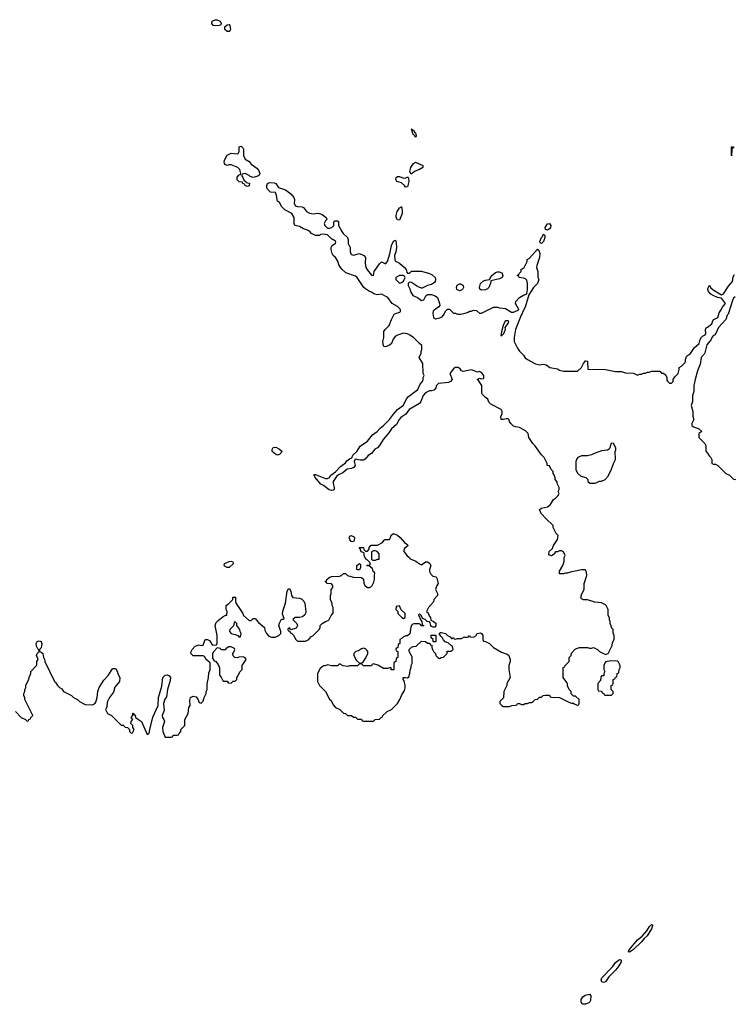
# Model space of a CAD drawing. Header units: inches. Extents: x 2386215 to 2556187, y 580866 to 760840.
# Tile 187 of 203: x 2490155 to 2497297, y 720444 to 730286. Entities that reach past the tile are written whole.
import ezdxf

# ---------------------------------------------------------------- set-up
doc = ezdxf.new("R2010")
doc.units = ezdxf.units.IN
doc.header["$MEASUREMENT"] = 0
doc.layers.add('C4792', color=7, linetype='Continuous')
doc.layers.add('C4793', color=7, linetype='Continuous')

msp = doc.modelspace()

# ---------------------------------------------------------------- linework, layer by layer
at = {"layer": 'C4792', "color": 5}
for points, elevation in [([(2494083.6, 729183.6), (2494090, 729186), (2494101.3, 729161.3), (2494110, 729154), (2494115.9, 729124.1), (2494110, 729109.2), (2494104.8, 729124.8), (2494090, 729137.2), (2494082.9, 729150), (2494070, 729194)], 60), ([(2492490, 728708.7), (2492459, 728719), (2492448, 728730), (2492410, 728748), (2492378, 728742), (2492374, 728730), (2492398, 728678), (2492414, 728670), (2492418, 728658), (2492451.3, 728651.3), (2492450, 728626), (2492430, 728618), (2492408.7, 728628.7), (2492402, 728642), (2492386, 728650), (2492382, 728662), (2492350, 728666), (2492330, 728686), (2492329.1, 728710.9), (2492350, 728734), (2492362, 728738), (2492366, 728750), (2492354, 728790), (2492335.3, 728810), (2492270, 728834), (2492246, 728834), (2492228.4, 728828.4), (2492210, 728838), (2492202, 728850), (2492199, 728870), (2492204, 728890), (2492229.4, 728930.6), (2492270, 728953.4), (2492326.9, 728946.9), (2492337.2, 728950), (2492349.4, 728970), (2492350, 729014), (2492370, 729022), (2492390, 729002), (2492393.2, 728993.2), (2492390.7, 728930), (2492410, 728891), (2492448.3, 728868.3), (2492470, 728840.7), (2492523.4, 728803.4), (2492541.6, 728781.6), (2492556, 728750), (2492547.9, 728732.1), (2492536.4, 728723.6)], 60), ([(2497270, 728926), (2497268, 729010), (2497270, 729014), (2497290, 729014), (2497290, 729006), (2497278, 729002), (2497274, 728990)], 60), ([(2494070, 728746.6), (2494066.8, 728746.8), (2494057.5, 728757.5), (2494055.1, 728770), (2494062.7, 728810), (2494090, 728848.4), (2494110, 728863), (2494184.9, 728830), (2494185.5, 728810), (2494150.6, 728790), (2494107.2, 728772.8)], 60), ([(2493990, 728703.7), (2494013.9, 728706.1), (2494034.9, 728714.9), (2494042.5, 728702.5), (2494044, 728670), (2494030, 728617.2), (2494010, 728612.7), (2493999.6, 728630), (2493970, 728655.6), (2493924, 728670), (2493913.2, 728690), (2493919, 728710), (2493930, 728717.3), (2493950, 728718)], 60), ([(2493950, 728281.2), (2493930, 728286), (2493919.1, 728310), (2493917.7, 728330), (2493928.4, 728370), (2493939.7, 728390), (2493950, 728405.5), (2493967.3, 728412.7), (2493970, 728418), (2493979.1, 728379.1), (2493976.9, 728350)], 60), ([(2495430, 728184), (2495410, 728188), (2495407, 728210), (2495430, 728246.8), (2495450.7, 728250.7), (2495462.8, 728230), (2495459.1, 728210), (2495450, 728197.2)], 60), ([(2495370, 728048), (2495355.3, 728055.3), (2495353.2, 728070), (2495369.2, 728110), (2495380.2, 728119.8), (2495390, 728142), (2495402, 728130), (2495404.7, 728110), (2495390.6, 728070)], 60), ([(2494770, 727582), (2494754, 727594), (2494749.1, 727610.9), (2494761.2, 727650), (2494790, 727675.5), (2494810, 727683.8), (2494849.3, 727690.7), (2494875.1, 727730), (2494910, 727758.4), (2494930, 727766.4), (2494946, 727766), (2494974.6, 727754.6), (2494984, 727730), (2494976, 727710), (2494950, 727694.5), (2494865.4, 727674.6), (2494860.7, 727650), (2494844, 727610), (2494830, 727596), (2494810, 727585.2)], 60), ([(2493951.6, 727728.4), (2493914, 727710), (2493914, 727690), (2493950, 727654), (2493970, 727658), (2493990, 727674), (2494006, 727710), (2494002, 727722), (2493988, 727728)], 60), ([(2494550, 727576), (2494524, 727590), (2494519.3, 727610), (2494527.2, 727632.8), (2494550, 727644.9), (2494564.5, 727644.5), (2494586.8, 727630), (2494590.6, 727609.4), (2494584.9, 727595.1), (2494570, 727581.2)], 60), ([(2495036, 727276), (2495010, 727275.1), (2495002.8, 727270), (2494986.8, 727230), (2494970, 727166), (2494964.7, 727130), (2494970, 727126), (2494994.5, 727150), (2495008.7, 727190), (2495008, 727210), (2495037.2, 727250), (2495042, 727270)], 60), ([(2492730, 725934.5), (2492710, 725942.9), (2492679.5, 725970), (2492677.6, 725990), (2492689.8, 726010.2), (2492714.1, 726014.1), (2492752.7, 725992.7), (2492778, 725970), (2492750, 725940.9)], 60), ([(2496067.9, 726052.1), (2496054.4, 726005.6), (2496046.4, 725993.6), (2496030, 725982), (2495970, 725975.3), (2495905.4, 725954.6), (2495870, 725938), (2495830, 725928), (2495770, 725928), (2495734, 725910), (2495723.6, 725896.4), (2495714, 725870), (2495714, 725790), (2495730, 725754), (2495763.6, 725723.6), (2495814, 725710), (2495831.6, 725691.6), (2495834, 725670), (2495852.7, 725652.7), (2495907.3, 725652.7), (2495930, 725662), (2495950, 725672), (2495970, 725672), (2496006, 725690), (2496036.4, 725723.6), (2496070, 725794), (2496088.7, 725850), (2496108.7, 725890), (2496108, 725970), (2496113.6, 725986.4), (2496112.9, 726007.1), (2496090, 726048.7)], 60), ([(2493490, 725068.7), (2493469.1, 725069.1), (2493454, 725090), (2493448.7, 725111.3), (2493455.3, 725124.7), (2493466, 725130), (2493490, 725121), (2493501, 725110), (2493498.8, 725081.2)], 60), ([(2493710, 724978), (2493690, 724978), (2493671.3, 724968.7), (2493671.1, 724891.1), (2493685.4, 724885.4), (2493710, 724884), (2493732.7, 724892.7), (2493747.3, 724892.7), (2493748.7, 724948.7), (2493729, 724969)], 60), ([(2492230, 724809), (2492210, 724819), (2492199, 724830), (2492201.2, 724850), (2492248, 724870), (2492270, 724873), (2492282, 724870), (2492291, 724850), (2492250, 724809)], 60), ([(2493530, 724786), (2493526, 724790), (2493526, 724830), (2493551.3, 724851.3), (2493559.6, 724839.6), (2493562, 724810), (2493550, 724786)], 60), ([(2493950, 724426), (2493918, 724422), (2493914, 724390), (2493934, 724370), (2493934, 724350), (2493974, 724310), (2493990, 724302), (2494006, 724310), (2494006, 724350), (2493967.3, 724387.3)], 60), ([(2492310, 724266), (2492298, 724262), (2492292.7, 724227.3), (2492254, 724190), (2492252, 724170), (2492270, 724152), (2492310, 724142), (2492334, 724130), (2492350, 724114), (2492362, 724118), (2492368, 724150), (2492358, 724170), (2492355.3, 724190), (2492326, 724230), (2492326, 724250)], 60), ([(2494310, 724066), (2494287.3, 724067.3), (2494286, 724090), (2494268.4, 724108.4), (2494267.3, 724132.7), (2494312.7, 724132.7), (2494314, 724070)], 60), ([(2492270, 724018), (2492243.6, 724016.4), (2492218, 724002), (2492210, 723986), (2492170, 723986), (2492162, 724002), (2492130, 724006), (2492091.6, 723968.4), (2492082, 723950), (2492083.6, 723903.6), (2492098, 723878), (2492112.7, 723872.7), (2492139.6, 723839.6), (2492152.7, 723807.3), (2492152.7, 723732.7), (2492170, 723714), (2492190, 723674), (2492230, 723674), (2492238, 723658), (2492270, 723654), (2492290, 723674), (2492310, 723674), (2492326, 723690), (2492326, 723710), (2492336.4, 723723.6), (2492340.4, 723739.6), (2492358, 723770), (2492378, 723790), (2492378, 723830), (2492418, 723890), (2492416.4, 723896.4), (2492408.4, 723908.4), (2492390, 723918), (2492344.7, 723915.3), (2492330, 723906), (2492306, 723910), (2492288.7, 723928.7), (2492286, 723950), (2492296.4, 723963.6), (2492306, 723990), (2492302, 724002)], 60), ([(2493590, 724004), (2493570, 723999), (2493542, 723978), (2493514, 723970), (2493494, 723950), (2493494, 723930), (2493519.6, 723879.6), (2493550, 723854), (2493570, 723854), (2493590, 723872), (2493614, 723906), (2493634, 723950), (2493635.3, 723970), (2493625.6, 723985.6), (2493610, 723999)], 60), ([(2496062.8, 723877.2), (2496010, 723866), (2495994, 723830), (2495994, 723790), (2496002, 723770), (2495994, 723750), (2495994, 723730), (2495990, 723726), (2495970, 723726), (2495962, 723710), (2495959.6, 723680.4), (2495934, 723650), (2495934, 723590), (2495938, 723578), (2495970, 723574), (2495978, 723558), (2495992.7, 723552.7), (2495998, 723538), (2496010, 723534), (2496070, 723534), (2496086, 723550), (2496086, 723570), (2496066, 723590), (2496066, 723630), (2496082, 723638), (2496086, 723650), (2496086, 723690), (2496102, 723698), (2496110, 723714), (2496122, 723718), (2496126, 723750), (2496142, 723758), (2496146, 723790), (2496158, 723810), (2496158, 723830), (2496138, 723870), (2496130, 723874)], 60), ([(2496250, 720966.3), (2496241.2, 720970), (2496246.6, 720990), (2496261.3, 721010), (2496330, 721088.2), (2496375.6, 721124.4), (2496422.5, 721177.5), (2496450, 721221.6), (2496470, 721240.5), (2496478, 721238), (2496480.5, 721230), (2496470, 721199.5), (2496426.4, 721130), (2496396.5, 721103.5), (2496370, 721068.5), (2496290, 720991.6)], 40), ([(2495990, 720663.1), (2495974.5, 720670), (2495967.4, 720690), (2495972.4, 720710), (2496080.5, 720819.5), (2496110, 720863.1), (2496150, 720892.2), (2496162, 720890), (2496166.4, 720886.4), (2496166, 720870), (2496144.6, 720830), (2496112.2, 720787.8), (2496042.3, 720717.7), (2496010, 720668.5)], 40), ([(2495810, 720444.2), (2495784.9, 720444.9), (2495773.7, 720453.7), (2495767.6, 720467.6), (2495766.6, 720493.4), (2495782, 720518), (2495805.9, 720534.1), (2495850, 720545.7), (2495864.6, 720530), (2495858.6, 720481.4), (2495852.6, 720467.4), (2495842, 720458)], 40)]:
    msp.add_lwpolyline(points, close=True, dxfattribs=dict(at, elevation=elevation))
at = {"layer": 'C4792', "color": 5, "elevation": 60}
for points in [[(2490112, 723370), (2490170, 723312), (2490212.7, 723292.7), (2490230, 723274), (2490242, 723278), (2490247.3, 723292.7), (2490262, 723298), (2490266, 723310), (2490286, 723330), (2490208, 723490), (2490207.3, 723507.3), (2490198, 723530), (2490198, 723550), (2490208, 723570), (2490208, 723590), (2490218, 723610), (2490218, 723630), (2490247.3, 723692.7), (2490248.4, 723711.6), (2490266, 723750), (2490266, 723770), (2490327.3, 723832.7), (2490326, 723870), (2490338, 723890), (2490322, 723930), (2490329.1, 723950.9), (2490348, 723970), (2490347.3, 723987.3), (2490336.4, 723996.4), (2490322.7, 724022.7), (2490321.2, 724050), (2490330, 724071.3), (2490350, 724078), (2490370, 724071.3), (2490374.8, 724050), (2490370.9, 724009.1), (2490354, 723990), (2490354, 723970), (2490370, 723964.7), (2490384.7, 723950), (2490392, 723910), (2490404.7, 723884.7), (2490406, 723870), (2490502, 723670), (2490516.9, 723656.9), (2490531.6, 723631.6), (2490554, 723610), (2490576.9, 723596.9), (2490594, 723570), (2490674, 723530), (2490694, 723510), (2490734, 723490), (2490754, 723470), (2490810, 723442), (2490870, 723438), (2490890, 723442), (2490910, 723454), (2490916.4, 723463.6), (2490928.4, 723511.6), (2490935.3, 723570), (2490948.7, 723610), (2490994.6, 723685.4), (2491038, 723730), (2491083.1, 723796.9), (2491090, 723802), (2491110, 723802), (2491116.9, 723796.9), (2491130, 723774), (2491139.8, 723739.8), (2491157.3, 723710), (2491153.4, 723670), (2491105.1, 723614.9), (2491094, 723566), (2491051, 723510), (2491030, 723466), (2491024.5, 723415.5), (2491012, 723390), (2491034, 723350), (2491074, 723330), (2491170, 723234), (2491190, 723234), (2491210, 723214), (2491232.7, 723212.7), (2491252.7, 723192.7), (2491254, 723170), (2491270, 723154), (2491282, 723158), (2491298, 723190), (2491286, 723210), (2491286, 723230), (2491266, 723250), (2491268.4, 723271.6), (2491286, 723290), (2491268, 723310), (2491286, 723330), (2491286, 723350), (2491290, 723354), (2491298, 723338), (2491310, 723334), (2491312, 723312), (2491371.3, 723270), (2491430, 723142), (2491450, 723154), (2491454.5, 723190), (2491485.8, 723314.2), (2491538, 723430), (2491542.4, 723510), (2491575.8, 723624.2), (2491585.4, 723710), (2491610, 723735.3), (2491630, 723737.4), (2491648.9, 723728.9), (2491662.4, 723710), (2491660.4, 723679.6), (2491631, 723591), (2491622, 723518), (2491606.9, 723493.1), (2491590.7, 723450), (2491597.3, 723382.7), (2491580.5, 723330), (2491583, 723310), (2491596, 723290), (2491600.7, 723270), (2491581, 723210), (2491586, 723170), (2491610, 723114), (2491670, 723114), (2491682, 723118), (2491690, 723134), (2491730, 723134), (2491742, 723138), (2491747.3, 723152.7), (2491766, 723170), (2491766, 723190), (2491806, 723230), (2491806, 723290), (2491838, 723350), (2491846, 723410), (2491858, 723430), (2491854.6, 723485.4), (2491862, 723510), (2491890, 723526), (2491917.3, 723517.3), (2491935.3, 723495.3), (2491950, 723462), (2491970, 723454), (2491990, 723474), (2491998, 723510), (2492018, 723550), (2492018, 723570), (2492028, 723590), (2492028.9, 723648.9), (2492042, 723710), (2492044.7, 723755.3), (2492058, 723790), (2492058, 723858), (2492018, 723890), (2492000.4, 723920.4), (2491990, 723928), (2491888.4, 723928.4), (2491866, 723950), (2491868, 723970), (2491878, 723990), (2491910, 724024.7), (2491950, 724036), (2491968, 724032), (2491990, 724034), (2492010, 724092), (2492031.6, 724091.6), (2492056.9, 724076.9), (2492078, 724038), (2492090, 724034), (2492122, 724038), (2492127.3, 724052.7), (2492128.7, 724130), (2492108.4, 724231.6), (2492120.2, 724259.8), (2492138, 724282), (2492190, 724322), (2492214, 724334), (2492226, 724334), (2492228, 724370), (2492218, 724390), (2492218, 724430), (2492246, 724450), (2492286, 724490), (2492286, 724510), (2492290, 724514), (2492312.7, 724512.7), (2492311.3, 724470), (2492318, 724450), (2492384.7, 724350), (2492392, 724330), (2492450, 724282), (2492470, 724282), (2492490, 724302), (2492510, 724302), (2492541, 724261), (2492602, 724210), (2492605.4, 724185.4), (2492622, 724150), (2492645.4, 724125.4), (2492672.7, 724112.7), (2492707.3, 724112.7), (2492746, 724130), (2492766, 724150), (2492766, 724170), (2492744, 724230), (2492750, 724254), (2492770, 724294), (2492790, 724294), (2492798, 724302), (2492783.1, 724343.1), (2492784.7, 724375.3), (2492810, 724454), (2492826.8, 724573.2), (2492842, 724598), (2492850, 724602), (2492866, 724570), (2492871, 724530), (2492884.7, 724510), (2492950, 724505.5), (2492975.1, 724495.1), (2492994.2, 724474.2), (2493003.8, 724450), (2493013.4, 724370), (2493010.7, 724350), (2493003.4, 724336.6), (2492981.4, 724318.6), (2492950, 724312), (2492907.7, 724312.3), (2492884.7, 724290), (2492924.7, 724250), (2492931.3, 724230), (2492916.9, 724203.1), (2492866, 724186), (2492850, 724206), (2492838, 724202), (2492834, 724190), (2492838, 724178), (2492854, 724174), (2492858, 724158), (2492872.7, 724152.7), (2492894, 724130), (2492910, 724094), (2492930, 724074), (2493010, 724074), (2493046, 724090), (2493063.1, 724116.9), (2493088.4, 724131.6), (2493150, 724194), (2493158, 724210), (2493158, 724230), (2493178, 724250), (2493210, 724271.3), (2493239, 724281), (2493248, 724290), (2493268.4, 724331.6), (2493287.3, 724352.7), (2493288, 724410), (2493278, 724430), (2493278, 724450), (2493262, 724490), (2493262, 724530), (2493268.7, 724550), (2493268, 724590), (2493286, 724610), (2493286, 724630), (2493270, 724646), (2493226, 724650), (2493222, 724662), (2493210, 724666), (2493207.3, 724672.7), (2493222, 724678), (2493226, 724690), (2493248.9, 724711.1), (2493270, 724722), (2493350, 724724.7), (2493370, 724732), (2493390, 724752), (2493410, 724752), (2493431.1, 724731.1), (2493487.3, 724712.7), (2493571.6, 724711.6), (2493590, 724694), (2493596, 724650), (2493607.1, 724627.1), (2493630, 724611.3), (2493650, 724611.3), (2493663.1, 724616.9), (2493678, 724630), (2493694.6, 724665.4), (2493702, 724690), (2493702, 724738), (2493706, 724750), (2493702, 724762), (2493688, 724770), (2493682, 724802), (2493666, 724810), (2493662, 724822), (2493630, 724826), (2493626, 724830), (2493630, 724834), (2493650, 724834), (2493658, 724842), (2493656.4, 724856.4), (2493626, 724890), (2493615.3, 724895.3), (2493598, 724930), (2493596.4, 724956.4), (2493567.3, 724967.3), (2493558, 724998), (2493548.4, 725011.6), (2493590, 725012), (2493594, 724990), (2493610, 724974), (2493630, 724974), (2493647.3, 724992.7), (2493648, 725012), (2493667.3, 725032.7), (2493730, 725034), (2493780.4, 725059.6), (2493796.4, 725083.6), (2493806, 725090), (2493850, 725091.3), (2493861.2, 725110), (2493866.3, 725133.7), (2493889.5, 725150.5), (2493932.3, 725132.3), (2493958.8, 725110), (2493999.8, 725059.8), (2494025.4, 725045.4), (2494034.8, 725034.8), (2494036, 725030), (2493999.6, 725000.4), (2493995.3, 724984.7), (2493994.8, 724970), (2494027.1, 724927.1), (2494051, 724910), (2494056.9, 724896.9), (2494113.2, 724873.2), (2494150, 724846), (2494170, 724837.3), (2494210, 724866.8), (2494230, 724867.7), (2494240.9, 724860.9), (2494254, 724850), (2494263, 724830), (2494250.7, 724790), (2494250.7, 724770), (2494264.9, 724744.9), (2494284, 724724), (2494316, 724716), (2494325.4, 724705.4), (2494338, 724650), (2494324.7, 724630), (2494312, 724590), (2494331.6, 724551.6), (2494332, 724530), (2494294, 724490), (2494290, 724466), (2494242, 724410), (2494222, 724370), (2494236, 724356), (2494246.4, 724326.4), (2494262, 724310), (2494263.6, 724283.6), (2494290, 724271.3), (2494313.4, 724253.4), (2494314, 724226), (2494304.7, 724215.3), (2494290, 724214), (2494270, 724222), (2494264, 724230), (2494259, 724259), (2494250, 724268), (2494226, 724270), (2494206, 724290), (2494182, 724302), (2494170, 724326), (2494150, 724346), (2494142, 724338), (2494163.6, 724283.6), (2494174, 724270), (2494178, 724238), (2494194, 724230), (2494190, 724226), (2494170, 724226), (2494162, 724242), (2494147.3, 724247.3), (2494092.7, 724247.3), (2494078, 724242), (2494063.6, 724216.4), (2494052.7, 724147.3), (2494031.6, 724128.4), (2494012.7, 724127.3), (2493990, 724118), (2493976.9, 724103.1), (2493954, 724090), (2493954, 724050), (2493938, 724042), (2493934, 724010), (2493918, 724002), (2493914, 723990), (2493918, 723978), (2493934, 723970), (2493934, 723910), (2493918, 723902), (2493914, 723870), (2493898, 723862), (2493894, 723850), (2493894, 723786), (2493869.1, 723789.1), (2493866, 723806), (2493850, 723808), (2493830, 723802), (2493790, 723801.2), (2493732.9, 723832.9), (2493690, 723846), (2493678, 723842), (2493670, 723826), (2493592.7, 723827.3), (2493570, 723846), (2493550, 723846), (2493530, 723828), (2493450, 723828), (2493430, 723822), (2493388.4, 723828.4), (2493350, 723846), (2493330, 723828.7), (2493270, 723828.7), (2493230, 723838), (2493208, 723828), (2493192, 723828), (2493159.6, 723800.4), (2493132, 723750), (2493132, 723670), (2493152, 723630), (2493212, 723570), (2493250, 723494), (2493263.6, 723483.6), (2493290, 723434), (2493311.6, 723411.6), (2493354, 723390), (2493390, 723354), (2493411.6, 723351.6), (2493432.7, 723332.7), (2493471.6, 723331.6), (2493490, 723314), (2493510, 723314), (2493530, 723294), (2493570, 723294), (2493578, 723278), (2493590, 723274), (2493690, 723274), (2493708.4, 723291.6), (2493750, 723294), (2493767.3, 723312.7), (2493782, 723318), (2493786, 723330), (2493826, 723370), (2493870, 723392), (2493930, 723452), (2493955.3, 723490), (2493970, 723532), (2494000.2, 723579.8), (2494008.4, 723608.4), (2494008.7, 723630), (2493997.2, 723677.2), (2493988, 723690), (2493988, 723710), (2494008.4, 723711.6), (2494030, 723706), (2494043.1, 723716.9), (2494055.3, 723750), (2494056.4, 723783.6), (2494067.3, 723812.7), (2494068.4, 723831.6), (2494078, 723850), (2494076.4, 723916.4), (2494046, 723970), (2494046, 723990), (2494070, 724014), (2494090, 724022), (2494116.4, 724023.6), (2494170, 724074), (2494211.6, 724071.6), (2494230, 724054), (2494252.7, 724052.7), (2494258, 724038), (2494272.7, 724032.7), (2494274, 724010), (2494282, 723990), (2494292, 723970), (2494312, 723950), (2494314, 723930), (2494334, 723910), (2494350, 723902), (2494368.4, 723911.6), (2494390, 723914), (2494426, 723950), (2494427.3, 723972.7), (2494470, 723974), (2494486, 723990), (2494482, 724022), (2494470, 724026), (2494436.4, 724056.4), (2494407.3, 724067.3), (2494390, 724086), (2494378, 724110), (2494363.1, 724123.1), (2494346, 724150), (2494360.4, 724159.6), (2494370, 724162), (2494410, 724151.3), (2494430, 724132), (2494456.9, 724116.9), (2494470, 724102), (2494478, 724102), (2494490, 724112), (2494498, 724098), (2494510, 724094), (2494530, 724102), (2494570, 724102), (2494592.7, 724112.7), (2494630, 724114), (2494642, 724118), (2494650, 724132), (2494658, 724118), (2494690, 724114), (2494714, 724126), (2494726, 724150), (2494756.9, 724156.9), (2494770, 724152), (2494784.7, 724130), (2494784.7, 724090), (2494790, 724074), (2494810, 724072), (2494850, 724052), (2494891.1, 724011.1), (2494970, 723964.7), (2495025.4, 723945.4), (2495042, 723930), (2495056, 723890), (2495056, 723870), (2495042.8, 723830), (2495042.8, 723790), (2495058, 723710), (2495024.7, 723650), (2495022, 723630), (2494994, 723570), (2494991.6, 723508.4), (2494954, 723470), (2494954, 723450), (2494974, 723430), (2494990, 723422), (2495050, 723422), (2495072.7, 723432.7), (2495110, 723434), (2495122, 723438), (2495130, 723452), (2495150, 723452), (2495170, 723442), (2495190, 723442), (2495208.4, 723451.6), (2495230, 723452), (2495250, 723462), (2495270, 723462), (2495286, 723470), (2495308.4, 723491.6), (2495330, 723494), (2495350, 723514), (2495370, 723514), (2495388.4, 723531.6), (2495410, 723534), (2495450, 723534), (2495458, 723518), (2495470, 723514), (2495551.3, 723511.3), (2495643.6, 723463.6), (2495670, 723454), (2495690, 723454), (2495703.6, 723443.6), (2495730, 723434), (2495742, 723438), (2495746, 723450), (2495746, 723490), (2495710, 723526), (2495690, 723526), (2495667.3, 723547.3), (2495666, 723570), (2495648.4, 723588.4), (2495630, 723626), (2495628.4, 723648.4), (2495622, 723662), (2495586, 723710), (2495586, 723810), (2495602, 723818), (2495606, 723830), (2495646, 723870), (2495646, 723910), (2495666, 723930), (2495670, 723954), (2495707.3, 723992.7), (2495720.4, 723999.6), (2495750, 724012), (2495828.4, 724011.6), (2495850, 724004.7), (2495870, 724004.7), (2495891.1, 724011.1), (2495930, 723992), (2495950, 723972), (2496010, 723942), (2496038, 723950), (2496078, 724030), (2496080.4, 724059.6), (2496098, 724090), (2496098, 724130), (2496087.3, 724152.7), (2496086, 724190), (2496068.4, 724208.4), (2496067.3, 724227.3), (2496058, 724250), (2496058, 724270), (2496048.9, 724288.9), (2496048.4, 724308.4), (2496038, 724330), (2496035.3, 724390), (2496015.3, 724430), (2496010, 724438), (2495970, 724458), (2495903.1, 724463.1), (2495830, 724488.7), (2495788.9, 724488.9), (2495770, 724498), (2495762, 724510), (2495773.6, 724546.4), (2495795.3, 724590), (2495798, 724650), (2495822, 724730), (2495820.4, 724760.4), (2495810, 724786), (2495770, 724788), (2495691.1, 724768.9), (2495671.6, 724768.4), (2495630, 724755.3), (2495610, 724755.3), (2495588.4, 724748.4), (2495550, 724748), (2495550, 724774), (2495582, 724830), (2495598, 724870), (2495598, 724910), (2495606, 724930), (2495590, 724966), (2495570, 724978), (2495550, 724978), (2495531.6, 724968.4), (2495510, 724966), (2495496.9, 724943.1), (2495470, 724928.7), (2495450, 724935.3), (2495442.7, 724942.7), (2495445.2, 724970), (2495479.5, 725000.5), (2495489.5, 725030.5), (2495529, 725090), (2495535.3, 725130), (2495518, 725150), (2495488, 725210), (2495486, 725230), (2495416.4, 725296.4), (2495368, 725350), (2495348.7, 725390), (2495370, 725404.7), (2495430, 725418), (2495460.4, 725439.6), (2495488.9, 725491.1), (2495510, 725502), (2495534.6, 725525.4), (2495546, 725550), (2495538, 725570), (2495546, 725590), (2495546, 725610), (2495528, 725650), (2495527.3, 725667.3), (2495508, 725690), (2495507.3, 725707.3), (2495496.4, 725736.4), (2495486, 725750), (2495486, 725770), (2495466, 725790), (2495450, 725826), (2495426, 725830), (2495426, 725850), (2495398, 725910), (2495370, 725938), (2495302, 726030), (2495282, 726050), (2495242, 726110), (2495235.3, 726150), (2495230, 726158), (2495210, 726178), (2495148.9, 726208.9), (2495134.6, 726214.6), (2495110, 726215.3), (2495090, 726224), (2495062, 726250), (2495048.7, 726270), (2495048, 726288), (2495036.4, 726296.4), (2495016.4, 726296.4), (2494990, 726289), (2494968, 726290), (2494963.1, 726316.9), (2494978, 726350), (2494978, 726370), (2494968.4, 726388.4), (2494863.2, 726443.2), (2494844.7, 726464.7), (2494832.7, 726492.7), (2494808.9, 726508.9), (2494780.2, 726540.2), (2494774.6, 726554.6), (2494775.3, 726630), (2494740.4, 726680.4), (2494728, 726690), (2494750, 726702), (2494770, 726696), (2494790, 726701), (2494794, 726706), (2494794.5, 726730), (2494770, 726761.2), (2494750, 726769), (2494730, 726764), (2494670, 726785.2), (2494588.7, 726768.7), (2494570, 726778), (2494556.5, 726796.5), (2494538, 726810), (2494506, 726810), (2494490, 726797.2), (2494454.8, 726750), (2494478, 726690), (2494462, 726670), (2494439.8, 726660.2), (2494342, 726650), (2494321, 726630), (2494314.4, 726605.6), (2494296.3, 726583.7), (2494270, 726577.2), (2494250, 726578), (2494210, 726556.3), (2494188.5, 726531.5), (2494164.2, 726470), (2494149.3, 726450.7), (2494048.8, 726391.2), (2494015.1, 726344.9), (2493964.9, 726310), (2493948.8, 726291.2), (2493919.7, 726240.3), (2493870, 726196.2), (2493844.6, 726155.4), (2493787.7, 726090), (2493751.3, 726030), (2493730, 726008), (2493705.4, 725994.6), (2493672, 725950), (2493638, 725930), (2493606.4, 725893.6), (2493590, 725884), (2493556.9, 725883.1), (2493507.7, 725892.3), (2493499.3, 725870), (2493508, 725830), (2493494.8, 725810), (2493470, 725799.6), (2493427.6, 725792.4), (2493384.2, 725755.8), (2493342.9, 725737.1), (2493320.2, 725719.8), (2493288.4, 725670), (2493287.4, 725650), (2493298, 725610), (2493296.4, 725590), (2493290, 725582.9), (2493270, 725578.9), (2493247.4, 725587.4), (2493190.9, 725630.9), (2493163.8, 725643.8), (2493109.4, 725710), (2493103.7, 725723.7), (2493095.3, 725730), (2493100.2, 725739.8), (2493110, 725741), (2493210, 725699.5), (2493230, 725699.3), (2493251.3, 725708.7), (2493265.4, 725734.6), (2493311.8, 725768.2), (2493361, 725819), (2493410, 725858), (2493423.9, 725876.1), (2493450, 725898), (2493474.8, 725905.2), (2493485.6, 725934.4), (2493522.9, 725970), (2493558, 726022), (2493630, 726072.4), (2493682, 726138), (2493727, 726170), (2493757.3, 726202.7), (2493790.6, 726229.4), (2493850, 726290.4), (2493890, 726344.9), (2493931.1, 726390), (2493990, 726433.7), (2494022.4, 726497.6), (2494041.6, 726518.4), (2494133.6, 726590), (2494158.4, 726641.6), (2494181.2, 726670), (2494188.7, 726690), (2494188.9, 726711.1), (2494198, 726730), (2494188, 726750), (2494184, 726850), (2494148.7, 726910), (2494168.4, 726951.6), (2494168.9, 726971.1), (2494175.3, 726990), (2494175.3, 727030), (2494149.3, 727049.3), (2494089.4, 727109.4), (2494053.8, 727133.8), (2494030, 727145.2), (2493990, 727153.2), (2493930, 727133.2), (2493910, 727122), (2493887.7, 727092.3), (2493871, 727050), (2493850, 727034), (2493810, 727015.3), (2493798, 727018), (2493790, 727026), (2493784, 727070), (2493795.3, 727110), (2493795.3, 727170), (2493808, 727190), (2493848.7, 727230), (2493869.3, 727290.7), (2493897.2, 727342.8), (2493910, 727351), (2493955.6, 727364.4), (2493961.2, 727370), (2493961.2, 727390), (2493930, 727420.9), (2493876, 727450), (2493833.2, 727510), (2493770, 727542), (2493730, 727535.3), (2493702, 727542), (2493670, 727562), (2493650, 727568.7), (2493610, 727595.3), (2493595.3, 727610), (2493528.7, 727710), (2493510, 727724), (2493414.6, 727754.6), (2493373.6, 727793.6), (2493348.7, 727830), (2493333.6, 727873.6), (2493310, 727908), (2493288.7, 727930), (2493278, 727950), (2493268.7, 727990), (2493268, 728010), (2493278, 728030), (2493310, 728054), (2493313.6, 728066.4), (2493310, 728073.2), (2493270, 728095.1), (2493230, 728135.1), (2493190, 728144), (2493161, 728139), (2493150, 728128), (2493110, 728128.7), (2493070, 728148.7), (2493052.7, 728172.7), (2493030, 728184), (2492990, 728195.3), (2492950, 728218), (2492906, 728230), (2492898, 728250), (2492898, 728310), (2492874, 728350), (2492806, 728386), (2492775.6, 728415.6), (2492750, 728459), (2492732.7, 728472.7), (2492723, 728530), (2492710, 728558), (2492663.3, 728563.3), (2492631.6, 728591.6), (2492623.7, 728610), (2492624.5, 728630), (2492631.7, 728648.3), (2492650, 728660.5), (2492696.8, 728656.8), (2492714, 728650), (2492741, 728610), (2492810, 728586), (2492866.4, 728546.4), (2492896.4, 728510), (2492903.1, 728490), (2492899.6, 728450), (2492910, 728427.4), (2492930, 728419.6), (2492976.9, 728416.9), (2492990, 728408.4), (2493020.3, 728370), (2493050, 728351.8), (2493090, 728345.8), (2493130, 728354), (2493150, 728350.4), (2493178, 728338), (2493218, 728310), (2493224.7, 728290), (2493210, 728275.3), (2493198, 728250), (2493203.1, 728230), (2493230, 728203.7), (2493250, 728201.1), (2493276, 728210), (2493294, 728230), (2493295.3, 728264.7), (2493305.2, 728274.8), (2493330, 728276), (2493342, 728270), (2493342.8, 728230), (2493373, 728170), (2493386.4, 728150), (2493432.4, 728110), (2493437.8, 728090), (2493436.9, 728050), (2493458.9, 728010), (2493458.2, 727970), (2493465.1, 727945.1), (2493470, 727938.7), (2493490, 727931.6), (2493550, 727948.2), (2493596, 727930), (2493610.4, 727910), (2493608.8, 727851.2), (2493615.6, 727810), (2493630, 727781.3), (2493670, 727734), (2493692.7, 727730), (2493698, 727770), (2493750, 727846.8), (2493770, 727866.8), (2493810, 727846.8), (2493830, 727870.8), (2493853.1, 727946.9), (2493869.8, 728030.2), (2493890, 728073.4), (2493910, 728081), (2493917.2, 728057.2), (2493919.6, 728010), (2493913.5, 727966.5), (2493901.6, 727930), (2493904.4, 727884.4), (2493910, 727871.3), (2493950, 727851.3), (2494001, 727810), (2494018, 727790), (2494023.6, 727763.6), (2494030, 727754), (2494050, 727754), (2494070, 727772), (2494170, 727771.3), (2494250, 727750.8), (2494277.1, 727737.1), (2494306.8, 727710), (2494310.9, 727689.1), (2494306.8, 727670), (2494299.3, 727660.7), (2494270, 727639.3), (2494230, 727628.7), (2494176.9, 727603.1), (2494170, 727602), (2494130, 727619), (2494070, 727659), (2494050, 727661.2), (2494036, 727650), (2494036, 727644), (2494037.3, 727630), (2494054.7, 727594.7), (2494063.1, 727563.1), (2494085.5, 727530), (2494130, 727508), (2494170, 727480.5), (2494193.8, 727486.2), (2494214, 727526), (2494230, 727538), (2494270, 727538), (2494306.4, 727526.4), (2494330.8, 727510.8), (2494352, 727450), (2494354, 727430), (2494344.7, 727415.3), (2494296.8, 727383.2), (2494287.7, 727372.3), (2494282.8, 727350), (2494290.7, 727310.7), (2494310, 727296), (2494354.5, 727305.5), (2494379.3, 727320.7), (2494398, 727342), (2494410, 727374), (2494430, 727392), (2494451.6, 727391.6), (2494490, 727354), (2494510, 727352), (2494530, 727342), (2494563.6, 727343.6), (2494607.3, 727352.7), (2494636.4, 727363.6), (2494650, 727374), (2494670, 727374), (2494690, 727382), (2494719.6, 727379.6), (2494750, 727354), (2494770, 727352), (2494890, 727412), (2494930, 727412), (2494950, 727404.7), (2495010, 727401), (2495070, 727364), (2495090, 727364), (2495136.5, 727383.5), (2495142, 727390), (2495109.5, 727450), (2495112, 727470), (2495149.8, 727510.2), (2495190, 727534), (2495216.5, 727543.5), (2495222, 727550), (2495229.5, 727590.5), (2495229.6, 727649.6), (2495222, 727682), (2495210, 727695.3), (2495190, 727704), (2495146, 727710), (2495142, 727722), (2495126, 727730), (2495142, 727738), (2495146, 727750), (2495166, 727770), (2495166, 727790), (2495198, 727810), (2495226, 727870), (2495226, 727890), (2495250, 727902), (2495331.6, 727991.6), (2495342, 727982), (2495353.4, 727950), (2495350.5, 727910), (2495322.8, 727830), (2495321, 727810), (2495332, 727770), (2495334, 727710), (2495342, 727690), (2495338, 727670), (2495330.9, 727649.1), (2495290, 727608), (2495243.6, 727536.4), (2495206.4, 727413.6), (2495182, 727370), (2495178, 727350), (2495167.3, 727332.7), (2495111, 727190), (2495096, 727110), (2495098, 727070), (2495130, 727002), (2495150, 726972), (2495190, 726932), (2495207.1, 726907.1), (2495231.1, 726891.1), (2495310, 726846), (2495350, 726838), (2495390, 726844.7), (2495415.3, 726835.3), (2495454, 726810), (2495530, 726798), (2495550, 726784.7), (2495590, 726772), (2495730, 726772), (2495768.7, 726810), (2495789, 726850), (2495810, 726878), (2495818, 726878), (2495830, 726874), (2495830.9, 726870.9), (2495832.7, 726792.7), (2496010, 726791.3), (2496110, 726771.3), (2496170, 726771.3), (2496210, 726758), (2496290, 726752), (2496330, 726734), (2496350, 726742), (2496370, 726742), (2496390, 726752), (2496410, 726752), (2496430, 726762), (2496450, 726762), (2496470, 726772), (2496551.6, 726771.6), (2496570, 726754), (2496590, 726754), (2496612.7, 726732.7), (2496622, 726710), (2496623.6, 726683.6), (2496630, 726674), (2496650, 726654), (2496670, 726654), (2496686, 726670), (2496686, 726690), (2496702, 726718), (2496735.3, 726750), (2496746, 726790), (2496746, 726810), (2496770, 726822), (2496803.1, 726856.9), (2496808.7, 726870), (2496808.9, 726891.1), (2496820.2, 726919.8), (2496828, 726930), (2496858, 726950), (2496898, 727010), (2496946, 727050), (2496955.3, 727090), (2496970, 727112), (2496978, 727122), (2497004.7, 727135.3), (2497012.9, 727147.1), (2497008, 727190), (2497015.3, 727204.7), (2497030, 727211.3), (2497073.8, 727246.2), (2497084.1, 727275.9), (2497094, 727290), (2497131.9, 727308.1), (2497144.5, 727355.5), (2497170, 727392), (2497177.2, 727410), (2497209.4, 727450), (2497170, 727501.2), (2497129.7, 727509.7), (2497085.2, 727530), (2497064, 727544), (2497039.3, 727570), (2497034, 727590), (2497035.3, 727604.7), (2497048.7, 727631.3), (2497058, 727610), (2497086.7, 727586.7), (2497170, 727534.8), (2497190, 727544.9), (2497238.3, 727621.7), (2497279, 727670), (2497285.2, 727714.8), (2497299.5, 727740.5)], [(2497304.1, 727515.9), (2497290, 727504), (2497282, 727490), (2497236, 727344), (2497227.1, 727332.9), (2497214, 727290), (2497138, 727210), (2497105.4, 727134.6), (2497090, 727128), (2497072, 727110), (2497064.7, 727090), (2497023.4, 727036.6), (2497002.8, 726957.2), (2496996.4, 726943.6), (2496967.3, 726910), (2496957.3, 726842.7), (2496930, 726778), (2496904.7, 726690), (2496892, 726630), (2496892, 726570), (2496878, 726530), (2496878, 726470), (2496866, 726430), (2496881, 726370), (2496882, 726322), (2496891.3, 726290), (2496871.3, 726250), (2496871.3, 726230), (2496890, 726216), (2496939.8, 726199.8), (2496970, 726174), (2496971.1, 726168.9), (2496942, 726150), (2496942, 726110), (2497002, 726050), (2497012, 726030), (2497012.7, 725972.7), (2497030, 725954), (2497045.4, 725925.4), (2497062, 725910), (2497071.3, 725891.3), (2497074, 725850), (2497090, 725842), (2497110, 725842), (2497134, 725830), (2497214, 725750), (2497250, 725734), (2497290, 725694), (2497311.6, 725691.6)]]:
    msp.add_lwpolyline(points, dxfattribs=at)
at = {"layer": 'C4793', "color": 5, "elevation": 60}
for points in [[(2492110, 730225.1), (2492090, 730229.7), (2492075.1, 730250), (2492078, 730270), (2492110, 730286.4), (2492130, 730284.9), (2492150, 730275.8), (2492158, 730270), (2492167.3, 730250), (2492166, 730234), (2492150, 730227.6)], [(2492250, 730168), (2492230, 730169.2), (2492203.7, 730190), (2492204.7, 730215.3), (2492230, 730236), (2492250, 730238), (2492256, 730230), (2492261, 730190), (2492259.8, 730180.2)]]:
    msp.add_lwpolyline(points, close=True, dxfattribs=at)

doc.saveas('drawing.dxf')
